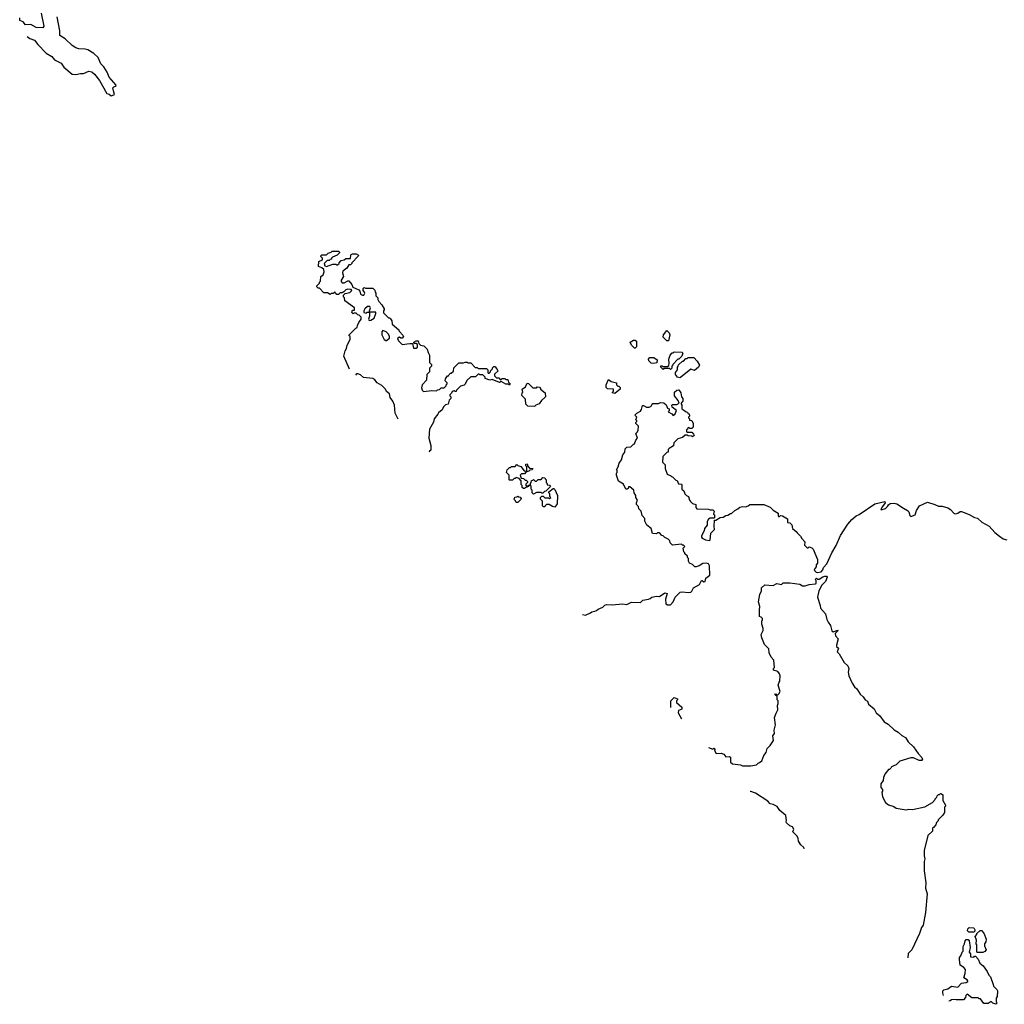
# Model space of a CAD drawing. Extents: x 1861455 to 2058065, y 200073 to 437907.
# Tile 7 of 256: x 1891046 to 1901696, y 280240 to 290894. Entities that reach past the tile are written whole.
import ezdxf

# ---------------------------------------------------------------- set-up
doc = ezdxf.new("R2010")
doc.units = 0

msp = doc.modelspace()

# ---------------------------------------------------------------- linework, layer by layer
at = {"layer": '0CON05XD'}
for points in [[(1891278, 290965), (1891306, 290825), (1891295, 290806), (1891225, 290810), (1891165, 290841), (1891110, 290840), (1891085, 290870), (1891046, 290886), (1891049, 290915)], [(1891126, 290711), (1891155, 290690), (1891205, 290672), (1891241, 290625), (1891333, 290533), (1891393, 290495), (1891421, 290461), (1891495, 290423), (1891522, 290382), (1891615, 290305), (1891655, 290300), (1891705, 290312), (1891735, 290311), (1891795, 290336), (1891825, 290330), (1891856, 290306), (1891909, 290235), (1891987, 290097), (1892015, 290090), (1892035, 290070), (1892047, 290073), (1892070, 290085), (1892062, 290125), (1892053, 290157), (1892063, 290167), (1892086, 290174), (1892088, 290185), (1892014, 290274), (1891994, 290325), (1891956, 290386), (1891925, 290417), (1891895, 290484), (1891849, 290529), (1891785, 290569), (1891756, 290576), (1891685, 290579), (1891655, 290589), (1891615, 290616), (1891539, 290689), (1891481, 290725), (1891482, 290775), (1891450, 290925)], [(1894614, 287114), (1894552, 287255), (1894568, 287312), (1894582, 287335), (1894588, 287372), (1894622, 287435), (1894620, 287465), (1894610, 287475), (1894610, 287485), (1894682, 287558), (1894698, 287562), (1894700, 287585), (1894713, 287617), (1894738, 287655), (1894738, 287675), (1894718, 287698), (1894702, 287702), (1894685, 287720), (1894665, 287720), (1894655, 287710), (1894640, 287725), (1894645, 287750), (1894668, 287752), (1894668, 287778), (1894563, 287853), (1894560, 287885), (1894550, 287895), (1894550, 287915), (1894568, 287932), (1894616, 287944), (1894638, 287965), (1894630, 287975), (1894595, 287977), (1894575, 287970), (1894552, 287948), (1894535, 287940), (1894512, 287938), (1894495, 287920), (1894475, 287920), (1894462, 287932), (1894455, 287950), (1894438, 287932), (1894415, 287930), (1894405, 287922), (1894377, 287937), (1894335, 287940), (1894288, 287988), (1894275, 287990), (1894260, 288005), (1894260, 288015), (1894290, 288045), (1894290, 288055), (1894300, 288065), (1894302, 288115), (1894328, 288135), (1894340, 288165), (1894335, 288190), (1894315, 288210), (1894280, 288225), (1894282, 288278), (1894320, 288295), (1894320, 288315), (1894302, 288332), (1894302, 288338), (1894315, 288350), (1894365, 288350), (1894382, 288368), (1894415, 288380), (1894425, 288390), (1894495, 288390), (1894505, 288380), (1894505, 288370), (1894480, 288345), (1894430, 288325), (1894420, 288315), (1894418, 288302), (1894405, 288300), (1894395, 288290), (1894372, 288288), (1894340, 288255), (1894345, 288230), (1894365, 288222), (1894435, 288250), (1894465, 288250), (1894475, 288240), (1894485, 288240), (1894500, 288255), (1894500, 288265), (1894523, 288287), (1894555, 288296), (1894575, 288312), (1894625, 288310), (1894628, 288345), (1894632, 288355), (1894645, 288360), (1894685, 288360), (1894710, 288345), (1894706, 288334), (1894640, 288265), (1894638, 288255), (1894625, 288242), (1894605, 288240), (1894583, 288207), (1894542, 288175), (1894538, 288155), (1894548, 288115), (1894522, 288075), (1894523, 288063), (1894535, 288048), (1894555, 288047), (1894595, 288070), (1894605, 288070), (1894638, 288028), (1894651, 288001), (1894713, 287973), (1894727, 287957), (1894734, 287924), (1894755, 287912), (1894770, 287915), (1894780, 287935), (1894777, 287947), (1894760, 287965), (1894760, 287985), (1894772, 287998), (1894785, 287990), (1894865, 287990), (1894887, 287967), (1894890, 287945), (1894900, 287935), (1894900, 287905), (1894920, 287885), (1894920, 287865), (1894930, 287845), (1894965, 287810), (1894990, 287765), (1894990, 287755), (1894980, 287745), (1894982, 287722), (1895035, 287670), (1895045, 287670), (1895058, 287658), (1895072, 287635), (1895075, 287600), (1895148, 287538), (1895150, 287525), (1895192, 287482), (1895198, 287465), (1895185, 287450), (1895168, 287448), (1895155, 287458), (1895135, 287450), (1895133, 287443), (1895145, 287420), (1895185, 287380), (1895265, 287392), (1895295, 287390), (1895305, 287340), (1895335, 287340), (1895348, 287352), (1895348, 287378), (1895335, 287390), (1895312, 287392), (1895310, 287405), (1895335, 287420), (1895355, 287420), (1895362, 287392), (1895382, 287372), (1895417, 287367), (1895455, 287330), (1895463, 287293), (1895480, 287265), (1895480, 287185), (1895500, 287165), (1895500, 287145), (1895480, 287125), (1895480, 287085), (1895450, 287055), (1895447, 286993), (1895400, 286945), (1895392, 286912), (1895398, 286885), (1895415, 286872), (1895505, 286882), (1895555, 286880), (1895565, 286890), (1895588, 286892), (1895605, 286910), (1895638, 286912), (1895658, 286932), (1895660, 286945), (1895670, 286955), (1895670, 286965), (1895650, 286985), (1895653, 287007), (1895665, 287030), (1895675, 287040), (1895685, 287040), (1895690, 287055), (1895705, 287070), (1895715, 287070), (1895738, 287092), (1895742, 287128), (1895795, 287180), (1895845, 287180), (1895865, 287190), (1895885, 287190), (1895895, 287180), (1895925, 287180), (1895972, 287132), (1895995, 287130), (1896005, 287120), (1896095, 287120), (1896110, 287105), (1896110, 287075), (1896115, 287070), (1896125, 287070), (1896140, 287085), (1896140, 287095), (1896160, 287115), (1896162, 287128), (1896175, 287140), (1896185, 287140), (1896208, 287118), (1896210, 287105), (1896220, 287095), (1896182, 287058), (1896182, 287042), (1896205, 287020), (1896228, 287018), (1896245, 287000), (1896255, 287000), (1896265, 287010), (1896295, 287010), (1896305, 287000), (1896325, 287000), (1896332, 286972), (1896350, 286955), (1896345, 286940), (1896335, 286950), (1896305, 286950), (1896255, 286980), (1896235, 286970), (1896155, 287000), (1896133, 286993), (1896082, 287012), (1896080, 287025), (1896055, 287050), (1896025, 287050), (1896015, 287060), (1896005, 287060), (1895975, 287030), (1895925, 287030), (1895881, 286989), (1895865, 286950), (1895855, 286940), (1895815, 286930), (1895770, 286885), (1895768, 286872), (1895755, 286870), (1895745, 286878), (1895725, 286870), (1895718, 286852), (1895700, 286835), (1895700, 286825), (1895710, 286815), (1895710, 286795), (1895693, 286777), (1895680, 286735), (1895652, 286728), (1895630, 286705), (1895616, 286674), (1895575, 286640), (1895570, 286625), (1895528, 286575), (1895522, 286538), (1895478, 286462), (1895473, 286365), (1895493, 286285), (1895492, 286238), (1895480, 286225), (1895477, 286215)], [(1894795, 287720), (1894805, 287730), (1894830, 287730), (1894830, 287745), (1894842, 287775), (1894835, 287790), (1894808, 287792), (1894780, 287765), (1894770, 287745), (1894770, 287725), (1894795, 287720)], [(1894828, 287638), (1894845, 287642), (1894880, 287665), (1894900, 287715), (1894898, 287728), (1894830, 287730), (1894830, 287685), (1894818, 287655), (1894828, 287638)], [(1895015, 287422), (1895045, 287450), (1895047, 287467), (1895035, 287490), (1895010, 287515), (1894975, 287530), (1894962, 287515), (1894964, 287484), (1894988, 287435), (1895005, 287422), (1895015, 287422)], [(1898065, 287420), (1898045, 287420), (1898008, 287458), (1898010, 287485), (1898045, 287530), (1898070, 287505), (1898078, 287485), (1898065, 287420)], [(1897705, 287340), (1897695, 287340), (1897665, 287372), (1897650, 287405), (1897685, 287428), (1897705, 287428), (1897718, 287415), (1897718, 287355), (1897705, 287340)], [(1898085, 287110), (1898075, 287120), (1898015, 287120), (1898005, 287110), (1897980, 287135), (1897982, 287148), (1897995, 287150), (1898005, 287140), (1898055, 287140), (1898068, 287152), (1898072, 287175), (1898068, 287222), (1898082, 287265), (1898105, 287290), (1898115, 287290), (1898125, 287300), (1898208, 287298), (1898220, 287285), (1898208, 287252), (1898175, 287220), (1898165, 287220), (1898110, 287165), (1898110, 287155), (1898100, 287145), (1898100, 287125), (1898085, 287110)], [(1897905, 287174), (1897875, 287177), (1897852, 287202), (1897848, 287222), (1897862, 287238), (1897905, 287240), (1897940, 287215), (1897938, 287182), (1897905, 287174)], [(1898185, 287018), (1898160, 287025), (1898140, 287055), (1898140, 287075), (1898160, 287105), (1898160, 287135), (1898170, 287145), (1898172, 287158), (1898215, 287200), (1898225, 287200), (1898252, 287228), (1898265, 287230), (1898275, 287240), (1898338, 287238), (1898375, 287200), (1898400, 287155), (1898388, 287135), (1898345, 287099), (1898305, 287112), (1898195, 287022), (1898185, 287018)], [(1895139, 286572), (1895109, 286635), (1895100, 286725), (1895082, 286765), (1895053, 286805), (1895047, 286845), (1895015, 286872), (1895002, 286895), (1894962, 286935), (1894914, 286964), (1894886, 286996), (1894865, 287010), (1894765, 287022), (1894731, 287051), (1894705, 287062), (1894688, 287062), (1894679, 287047)], [(1896615, 286710), (1896542, 286712), (1896520, 286735), (1896517, 286787), (1896478, 286828), (1896480, 286855), (1896490, 286865), (1896480, 286895), (1896518, 286922), (1896535, 286960), (1896548, 286958), (1896595, 286910), (1896635, 286910), (1896645, 286920), (1896668, 286918), (1896680, 286905), (1896680, 286895), (1896730, 286855), (1896732, 286815), (1896728, 286805), (1896692, 286775), (1896665, 286738), (1896630, 286725), (1896615, 286710)], [(1897485, 286850), (1897460, 286855), (1897460, 286865), (1897470, 286875), (1897468, 286898), (1897405, 286900), (1897390, 286915), (1897390, 286945), (1897415, 287000), (1897445, 286980), (1897500, 286965), (1897502, 286942), (1897515, 286930), (1897528, 286928), (1897540, 286915), (1897540, 286895), (1897485, 286850)], [(1897133, 284459), (1897165, 284452), (1897220, 284475), (1897233, 284487), (1897267, 284493), (1897285, 284500), (1897303, 284517), (1897355, 284538), (1897375, 284558), (1897395, 284568), (1897455, 284562), (1897565, 284572), (1897615, 284567), (1897665, 284592), (1897762, 284588), (1897788, 284612), (1897847, 284623), (1897865, 284630), (1897883, 284647), (1897935, 284658), (1897965, 284652), (1898025, 284692), (1898050, 284685), (1898031, 284625), (1898036, 284575), (1898054, 284564), (1898085, 284561), (1898113, 284595), (1898135, 284647), (1898191, 284699), (1898215, 284704), (1898275, 284696), (1898305, 284699), (1898318, 284712), (1898334, 284745), (1898398, 284782), (1898420, 284825), (1898430, 284825), (1898445, 284810), (1898460, 284815), (1898469, 284851), (1898510, 284885), (1898506, 284985), (1898496, 285006), (1898475, 285013), (1898435, 285009), (1898395, 284983), (1898365, 284973), (1898350, 284975), (1898325, 285000), (1898290, 285015), (1898280, 285035), (1898280, 285065), (1898270, 285075), (1898268, 285088), (1898240, 285115), (1898240, 285125), (1898230, 285135), (1898222, 285175), (1898240, 285195), (1898228, 285208), (1898215, 285210), (1898205, 285220), (1898108, 285208), (1898082, 285232), (1898080, 285255), (1898060, 285275), (1898023, 285293), (1898005, 285310), (1897992, 285312), (1897965, 285340), (1897945, 285340), (1897935, 285330), (1897890, 285335), (1897878, 285388), (1897830, 285425), (1897808, 285468), (1897807, 285497), (1897778, 285528), (1897770, 285575), (1897742, 285602), (1897740, 285625), (1897718, 285648), (1897718, 285665), (1897728, 285695), (1897710, 285725), (1897710, 285745), (1897693, 285773), (1897690, 285805), (1897645, 285840), (1897632, 285838), (1897628, 285822), (1897617, 285813), (1897603, 285813), (1897578, 285868), (1897525, 285900), (1897500, 285965), (1897503, 285987), (1897510, 285995), (1897510, 286015), (1897500, 286025), (1897520, 286055), (1897530, 286095), (1897555, 286130), (1897570, 286185), (1897590, 286215), (1897595, 286250), (1897615, 286268), (1897658, 286272), (1897685, 286300), (1897696, 286304), (1897710, 286345), (1897730, 286365), (1897710, 286415), (1897730, 286435), (1897737, 286453), (1897740, 286495), (1897710, 286525), (1897710, 286535), (1897720, 286545), (1897720, 286555), (1897710, 286565), (1897720, 286595), (1897700, 286615), (1897720, 286635), (1897760, 286660), (1897772, 286678), (1897782, 286718), (1897795, 286720), (1897825, 286702), (1897855, 286702), (1897878, 286712), (1897882, 286728), (1897895, 286740), (1897955, 286740), (1897978, 286752), (1898015, 286750), (1898038, 286728), (1898052, 286692), (1898070, 286685), (1898070, 286665), (1898062, 286652), (1898099, 286629), (1898115, 286610), (1898135, 286630), (1898150, 286665), (1898102, 286702), (1898100, 286725), (1898105, 286730), (1898155, 286730), (1898180, 286745), (1898170, 286775), (1898130, 286825), (1898130, 286865), (1898153, 286887), (1898175, 286888), (1898198, 286855), (1898203, 286813), (1898220, 286795), (1898220, 286765), (1898200, 286745), (1898200, 286735), (1898210, 286725), (1898210, 286685), (1898242, 286662), (1898255, 286650), (1898268, 286648), (1898272, 286632), (1898288, 286628), (1898290, 286605), (1898280, 286595), (1898280, 286585), (1898290, 286575), (1898292, 286562), (1898318, 286558), (1898332, 286525), (1898330, 286485), (1898315, 286470), (1898295, 286470), (1898285, 286480), (1898272, 286478), (1898270, 286465), (1898260, 286455), (1898260, 286435), (1898265, 286430), (1898315, 286430), (1898335, 286410), (1898340, 286395), (1898325, 286380), (1898318, 286388), (1898275, 286390), (1898265, 286400), (1898245, 286400), (1898217, 286373), (1898165, 286360), (1898120, 286315), (1898118, 286282), (1898070, 286255), (1898060, 286245), (1898060, 286215), (1898045, 286210), (1898003, 286167), (1898000, 286105), (1898027, 286077), (1898028, 286038), (1898050, 285975), (1898088, 285958), (1898095, 285950), (1898108, 285948), (1898142, 285912), (1898158, 285908), (1898172, 285872), (1898205, 285870), (1898210, 285865), (1898210, 285815), (1898230, 285795), (1898240, 285765), (1898260, 285745), (1898280, 285735), (1898290, 285695), (1898302, 285682), (1898325, 285660), (1898358, 285648), (1898360, 285615), (1898372, 285602), (1898495, 285598), (1898515, 285590), (1898545, 285590), (1898557, 285577), (1898552, 285545), (1898560, 285535), (1898560, 285505), (1898555, 285500), (1898515, 285500), (1898495, 285490), (1898483, 285465), (1898482, 285425), (1898453, 285387), (1898450, 285365), (1898422, 285308), (1898421, 285295), (1898428, 285285), (1898465, 285266), (1898505, 285258), (1898516, 285264), (1898523, 285337), (1898562, 285378), (1898558, 285415), (1898562, 285478), (1898575, 285480), (1898623, 285507), (1898655, 285510), (1898685, 285530), (1898707, 285533), (1898735, 285550), (1898745, 285550), (1898780, 285585), (1898815, 285600), (1898835, 285620), (1898865, 285628), (1898897, 285623), (1898927, 285633), (1898945, 285650), (1899095, 285648), (1899165, 285620), (1899195, 285588), (1899215, 285577), (1899250, 285555), (1899250, 285525), (1899255, 285520), (1899265, 285520), (1899275, 285530), (1899297, 285527), (1899350, 285495), (1899350, 285455), (1899375, 285450), (1899388, 285438), (1899397, 285427), (1899405, 285390), (1899446, 285356), (1899455, 285340), (1899492, 285305), (1899505, 285280), (1899540, 285245), (1899535, 285210), (1899565, 285180), (1899575, 285180), (1899585, 285190), (1899615, 285180), (1899630, 285165), (1899677, 285055), (1899677, 285013), (1899660, 284995), (1899660, 284975), (1899640, 284945), (1899643, 284933), (1899660, 284915), (1899675, 284912), (1899715, 284920), (1899735, 284940), (1899742, 284965), (1899775, 285008), (1899829, 285125), (1899876, 285205), (1899925, 285312), (1900005, 285436), (1900047, 285485), (1900095, 285526), (1900125, 285540), (1900295, 285657), (1900405, 285680), (1900408, 285665), (1900378, 285625), (1900362, 285595), (1900365, 285590), (1900412, 285605), (1900434, 285626), (1900444, 285646), (1900462, 285658), (1900505, 285664), (1900535, 285657), (1900605, 285608), (1900650, 285585), (1900665, 285570), (1900675, 285530), (1900685, 285520), (1900731, 285535), (1900746, 285585), (1900779, 285635), (1900865, 285672), (1900945, 285649), (1900985, 285630), (1901025, 285631), (1901085, 285614), (1901115, 285593), (1901150, 285555), (1901165, 285549), (1901195, 285554), (1901219, 285571), (1901235, 285574), (1901315, 285541), (1901375, 285507), (1901405, 285499), (1901455, 285457), (1901533, 285413), (1901594, 285345), (1901645, 285304), (1901685, 285277), (1901725, 285267)], [(1896505, 285820), (1896495, 285820), (1896482, 285832), (1896480, 285855), (1896470, 285865), (1896470, 285905), (1896448, 285928), (1896415, 285940), (1896405, 285930), (1896395, 285930), (1896375, 285910), (1896345, 285910), (1896340, 285915), (1896340, 285965), (1896310, 285995), (1896320, 286025), (1896345, 286050), (1896355, 286050), (1896365, 286060), (1896405, 286060), (1896425, 286080), (1896435, 286070), (1896465, 286060), (1896502, 286012), (1896525, 286010), (1896530, 286015), (1896530, 286055), (1896520, 286065), (1896520, 286085), (1896535, 286090), (1896542, 286062), (1896562, 286042), (1896598, 286038), (1896588, 286022), (1896565, 286020), (1896555, 286010), (1896522, 285998), (1896508, 285982), (1896475, 285980), (1896460, 285965), (1896472, 285932), (1896495, 285930), (1896515, 285910), (1896525, 285910), (1896538, 285898), (1896540, 285885), (1896522, 285868), (1896522, 285852), (1896550, 285850), (1896555, 285860), (1896560, 285855), (1896550, 285850), (1896548, 285842), (1896515, 285830), (1896505, 285820)], [(1896605, 285760), (1896590, 285775), (1896590, 285805), (1896580, 285815), (1896580, 285845), (1896570, 285855), (1896570, 285875), (1896580, 285885), (1896582, 285908), (1896595, 285910), (1896605, 285920), (1896622, 285902), (1896635, 285900), (1896655, 285920), (1896685, 285920), (1896705, 285940), (1896728, 285938), (1896730, 285925), (1896740, 285915), (1896740, 285885), (1896750, 285875), (1896752, 285862), (1896778, 285858), (1896788, 285842), (1896738, 285792), (1896722, 285788), (1896705, 285770), (1896695, 285770), (1896685, 285780), (1896635, 285780), (1896605, 285760)], [(1896835, 285620), (1896808, 285628), (1896775, 285650), (1896745, 285650), (1896730, 285635), (1896728, 285622), (1896712, 285622), (1896700, 285635), (1896700, 285685), (1896680, 285705), (1896680, 285725), (1896695, 285740), (1896708, 285738), (1896725, 285720), (1896765, 285720), (1896778, 285712), (1896790, 285725), (1896780, 285735), (1896780, 285765), (1896770, 285775), (1896770, 285785), (1896815, 285820), (1896825, 285820), (1896835, 285810), (1896862, 285745), (1896860, 285655), (1896835, 285620)], [(1896435, 285670), (1896415, 285670), (1896408, 285688), (1896390, 285705), (1896400, 285715), (1896402, 285728), (1896425, 285730), (1896435, 285740), (1896445, 285730), (1896458, 285728), (1896470, 285715), (1896468, 285702), (1896435, 285670)], [(1898497, 283019), (1898545, 283002), (1898555, 283010), (1898570, 282995), (1898562, 282985), (1898580, 282955), (1898635, 282958), (1898662, 282945), (1898685, 282918), (1898725, 282922), (1898733, 282913), (1898735, 282860), (1898755, 282842), (1898842, 282832), (1898865, 282822), (1898955, 282820), (1899017, 282833), (1899035, 282850), (1899050, 282855), (1899072, 282875), (1899096, 282934), (1899122, 282965), (1899133, 283007), (1899165, 283040), (1899200, 283095), (1899192, 283145), (1899209, 283171), (1899208, 283205), (1899222, 283265), (1899212, 283345), (1899228, 283392), (1899248, 283425), (1899242, 283475), (1899250, 283495), (1899250, 283525), (1899240, 283535), (1899240, 283575), (1899225, 283580), (1899210, 283595), (1899225, 283600), (1899235, 283590), (1899245, 283590), (1899259, 283601), (1899272, 283625), (1899252, 283695), (1899260, 283725), (1899270, 283735), (1899272, 283795), (1899266, 283816), (1899245, 283842), (1899200, 283855), (1899200, 283875), (1899210, 283885), (1899204, 283965), (1899176, 283996), (1899152, 284045), (1899148, 284085), (1899102, 284135), (1899072, 284205), (1899068, 284242), (1899088, 284285), (1899088, 284305), (1899072, 284355), (1899072, 284388), (1899080, 284395), (1899080, 284415), (1899065, 284430), (1899050, 284435), (1899048, 284505), (1899052, 284545), (1899038, 284595), (1899052, 284675), (1899070, 284715), (1899070, 284745), (1899105, 284780), (1899195, 284772), (1899235, 284792), (1899287, 284783), (1899305, 284800), (1899375, 284800), (1899485, 284788), (1899515, 284768), (1899543, 284767), (1899585, 284782), (1899655, 284790), (1899660, 284795), (1899660, 284825), (1899650, 284835), (1899665, 284850), (1899675, 284840), (1899695, 284840), (1899733, 284867), (1899755, 284872), (1899772, 284872), (1899782, 284862), (1899762, 284815), (1899722, 284775), (1899690, 284715), (1899677, 284645), (1899706, 284556), (1899708, 284525), (1899762, 284465), (1899778, 284405), (1899790, 284375), (1899815, 284340), (1899832, 284282), (1899845, 284272), (1899895, 284290), (1899900, 284285), (1899867, 284253), (1899869, 284229), (1899898, 284195), (1899882, 284125), (1899883, 284113), (1899902, 284095), (1899890, 284055), (1899911, 284031), (1899965, 283938), (1900004, 283904), (1900013, 283875), (1900009, 283835), (1900014, 283795), (1900051, 283715), (1900075, 283677), (1900102, 283652), (1900136, 283595), (1900168, 283568), (1900191, 283535), (1900215, 283522), (1900229, 283489), (1900289, 283439), (1900311, 283395), (1900351, 283361), (1900396, 283295), (1900440, 283270), (1900505, 283210), (1900550, 283185), (1900588, 283148), (1900626, 283126), (1900655, 283080), (1900713, 283025), (1900764, 282954), (1900805, 282910), (1900810, 282885), (1900805, 282880), (1900775, 282880), (1900715, 282908), (1900685, 282908), (1900565, 282870), (1900525, 282830), (1900475, 282810), (1900470, 282795), (1900455, 282780), (1900445, 282780), (1900405, 282730), (1900388, 282695), (1900387, 282663), (1900360, 282625), (1900360, 282585), (1900380, 282565), (1900380, 282545), (1900370, 282535), (1900378, 282485), (1900412, 282425), (1900445, 282397), (1900502, 282382), (1900525, 282362), (1900635, 282343), (1900665, 282352), (1900703, 282347), (1900835, 282378), (1900920, 282425), (1900950, 282455), (1900950, 282465), (1900968, 282482), (1900970, 282495), (1900985, 282510), (1900995, 282510), (1901005, 282520), (1901018, 282518), (1901030, 282505), (1901030, 282445), (1901060, 282395), (1901060, 282385), (1901050, 282375), (1901048, 282315), (1901032, 282285), (1900980, 282235), (1900980, 282225), (1900963, 282207), (1900957, 282183), (1900930, 282155), (1900920, 282145), (1900920, 282115), (1900870, 282065), (1900828, 281905), (1900830, 281845), (1900838, 281815), (1900828, 281785), (1900828, 281685), (1900847, 281555), (1900843, 281497), (1900863, 281435), (1900843, 281235), (1900818, 281095), (1900799, 281071), (1900778, 281005), (1900695, 280830), (1900655, 280790), (1900654, 280742)], [(1898088, 283453), (1898090, 283455), (1898090, 283525), (1898125, 283560), (1898160, 283545), (1898160, 283535), (1898150, 283525), (1898150, 283505), (1898207, 283457), (1898210, 283435), (1898172, 283418), (1898170, 283395), (1898205, 283329)], [(1899532, 281924), (1899528, 281935), (1899497, 281965), (1899470, 282005), (1899468, 282035), (1899455, 282060), (1899410, 282105), (1899418, 282135), (1899405, 282160), (1899375, 282172), (1899342, 282205), (1899338, 282215), (1899341, 282229), (1899334, 282284), (1899267, 282337), (1899239, 282379), (1899195, 282402), (1899165, 282408), (1899138, 282438), (1899006, 282526), (1898955, 282542), (1898947, 282542)], [(1901365, 281020), (1901312, 281022), (1901300, 281035), (1901302, 281058), (1901315, 281070), (1901365, 281068), (1901378, 281045), (1901377, 281033), (1901365, 281020)], [(1901405, 280800), (1901400, 280805), (1901400, 280885), (1901392, 280895), (1901397, 280935), (1901380, 280975), (1901400, 280995), (1901400, 281005), (1901435, 281040), (1901448, 281038), (1901475, 281010), (1901500, 280945), (1901498, 280915), (1901482, 280895), (1901483, 280873), (1901499, 280831), (1901485, 280810), (1901465, 280802), (1901405, 280800)], [(1901039, 280335), (1901031, 280365), (1901033, 280385), (1901042, 280395), (1901085, 280407), (1901125, 280436), (1901195, 280427), (1901232, 280468), (1901284, 280476), (1901303, 280485), (1901303, 280495), (1901294, 280505), (1901260, 280525), (1901274, 280575), (1901276, 280616), (1901259, 280639), (1901220, 280665), (1901210, 280725), (1901213, 280747), (1901227, 280763), (1901240, 280805), (1901250, 280815), (1901250, 280865), (1901267, 280893), (1901273, 280927), (1901285, 280940), (1901305, 280940), (1901317, 280927), (1901328, 280855), (1901318, 280805), (1901330, 280785), (1901332, 280752), (1901365, 280750), (1901375, 280760), (1901385, 280760), (1901415, 280730), (1901432, 280685), (1901466, 280656), (1901510, 280595), (1901528, 280555), (1901546, 280536), (1901576, 280456), (1901578, 280435), (1901615, 280400), (1901622, 280385), (1901620, 280325), (1901610, 280305), (1901610, 280265), (1901620, 280255), (1901605, 280240), (1901572, 280252), (1901555, 280270), (1901522, 280248), (1901475, 280250), (1901438, 280298), (1901425, 280300), (1901415, 280310), (1901345, 280310), (1901295, 280350), (1901280, 280335), (1901278, 280312), (1901255, 280290), (1901175, 280288), (1901145, 280292), (1901125, 280290), (1901112, 280278), (1901097, 280274)]]:
    msp.add_lwpolyline(points, dxfattribs=at)

doc.saveas('drawing.dxf')
